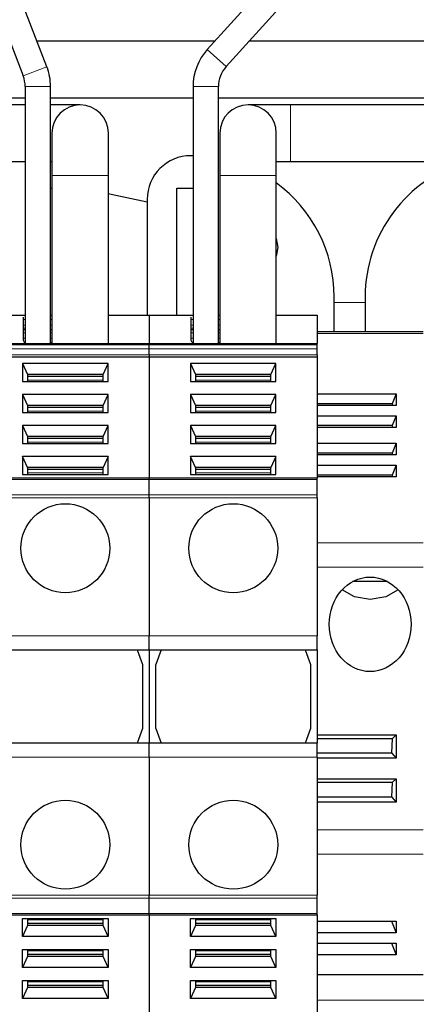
# Model space of a CAD drawing. Header units: millimetres. Extents: x 5 to 418, y 2 to 292.
# Tile 6 of 48: x 107 to 117, y 90 to 113. Entities that reach past the tile are written whole.
import ezdxf

# ---------------------------------------------------------------- set-up
doc = ezdxf.new("R2010")
doc.units = ezdxf.units.MM

msp = doc.modelspace()

# ---------------------------------------------------------------- linework, layer by layer
at = {"color": 7, "linetype": 'Continuous', "lineweight": 25}
for p, q in [((123.6191, 125.6096), (111.8165, 112.5887)), ((112.261, 112.1858), (124.0636, 125.2066)), ((108.0267, 112.1813), (103.1513, 124.8895)), ((102.5911, 124.6746), (107.4665, 111.9664)), ((111.9919, 112.7823), (107.7961, 112.7823)), ((123.513, 112.7823), (112.8017, 112.7823)), ((107.513, 111.7157), (107.513, 105.649)), ((108.113, 105.649), (108.113, 111.7157)), ((111.4796, 111.7157), (111.4796, 105.649)), ((112.0796, 105.649), (112.0796, 111.7157)), ((104.1463, 111.449), (107.513, 111.449)), ((108.113, 111.449), (111.4796, 111.449)), ((112.0796, 111.449), (123.513, 111.449)), ((107.513, 111.2823), (104.8463, 111.2823)), ((108.813, 111.2823), (108.113, 111.2823)), ((113.7796, 111.2823), (112.7796, 111.2823)), ((126.8463, 111.2823), (113.7796, 111.2823)), ((108.1463, 110.6157), (108.1463, 109.6157)), ((109.4796, 109.6157), (109.4796, 110.6157)), ((112.113, 110.6157), (112.113, 109.6157)), ((113.4463, 109.6157), (113.4463, 110.6157)), ((105.513, 109.949), (107.513, 109.949)), ((108.113, 109.949), (108.1463, 109.949)), ((111.4796, 110.0823), (111.4296, 110.0823)), ((113.4463, 109.949), (113.7796, 109.949)), ((113.7796, 109.949), (126.8463, 109.949)), ((108.1463, 109.6157), (108.1463, 105.649)), ((109.4796, 105.649), (109.4796, 109.6157)), ((112.113, 109.6157), (112.113, 105.649)), ((113.4463, 105.649), (113.4463, 109.6157)), ((108.113, 109.3157), (108.1463, 109.3157)), ((111.0963, 106.3157), (111.0963, 109.3157)), ((111.0963, 109.3157), (111.4796, 109.3157)), ((110.3963, 109.049), (110.3963, 106.3157)), ((114.813, 105.926), (114.813, 106.749)), ((115.5463, 106.749), (115.5463, 105.926)), ((106.4796, 106.3157), (107.513, 106.3157)), ((107.463, 106.2671), (107.463, 105.7287)), ((108.113, 106.3157), (108.1463, 106.3157)), ((109.4796, 106.3157), (111.4796, 106.3157)), ((110.4463, 106.3157), (110.4463, 105.649)), ((111.4296, 106.2671), (111.4296, 105.7287)), ((112.0796, 106.3157), (112.113, 106.3157)), ((113.4463, 106.3157), (114.413, 106.3157)), ((114.413, 106.3157), (114.413, 105.649)), ((107.463, 105.9823), (107.513, 105.9823)), ((108.113, 105.9823), (108.1463, 105.9823)), ((111.4296, 105.9823), (111.4796, 105.9823)), ((112.0796, 105.9823), (112.113, 105.9823)), ((116.913, 105.926), (114.413, 105.926)), ((106.4796, 105.649), (110.4463, 105.649)), ((107.463, 105.7287), (107.4797, 105.6937)), ((107.513, 105.6657), (107.5077, 105.6657)), ((108.1463, 105.6657), (108.113, 105.6657)), ((110.4463, 105.6197), (110.4463, 105.649)), ((110.4463, 105.649), (114.413, 105.649)), ((110.4463, 105.5262), (110.4463, 105.6197)), ((111.4296, 105.7287), (111.4463, 105.6937)), ((111.4796, 105.6657), (111.4744, 105.6657)), ((112.113, 105.6657), (112.0796, 105.6657)), ((114.413, 105.6197), (114.413, 105.649)), ((114.413, 105.5262), (114.413, 105.6197)), ((106.4796, 105.3376), (110.4463, 105.3376)), ((110.4463, 105.3848), (110.4463, 105.5262)), ((110.4463, 105.3848), (110.4463, 105.3376)), ((110.4463, 105.3376), (110.4463, 102.4678)), ((110.4463, 105.3376), (114.413, 105.3376)), ((114.413, 105.3848), (114.413, 105.5262)), ((114.413, 105.3848), (114.413, 105.3376)), ((114.413, 105.3376), (114.413, 102.4678)), ((109.4712, 105.1726), (107.4547, 105.1726)), ((107.4547, 105.1726), (107.4547, 104.7484)), ((107.4547, 105.1726), (107.5713, 104.9134)), ((109.3546, 104.9134), (109.4712, 105.1726)), ((109.4712, 104.7484), (109.4712, 105.1726)), ((113.4379, 105.1726), (111.4214, 105.1726)), ((111.4214, 105.1726), (111.4214, 104.7484)), ((111.4214, 105.1726), (111.538, 104.9134)), ((113.3213, 104.9134), (113.4379, 105.1726)), ((113.4379, 104.7484), (113.4379, 105.1726)), ((107.5713, 104.9134), (107.5713, 104.7484)), ((109.3546, 104.9134), (107.5713, 104.9134)), ((109.3546, 104.8662), (107.5713, 104.8662)), ((109.3546, 104.7484), (109.3546, 104.9134)), ((111.538, 104.9134), (111.538, 104.7484)), ((113.3213, 104.9134), (111.538, 104.9134)), ((113.3213, 104.8662), (111.538, 104.8662)), ((113.3213, 104.7484), (113.3213, 104.9134)), ((107.4547, 104.7484), (109.4712, 104.7484)), ((111.4214, 104.7484), (113.4379, 104.7484)), ((109.4712, 104.4419), (107.4547, 104.4419)), ((107.4547, 104.4419), (107.4547, 104.0177)), ((107.4547, 104.4419), (107.5713, 104.1827)), ((109.3546, 104.1827), (109.4712, 104.4419)), ((109.4712, 104.0177), (109.4712, 104.4419)), ((113.4379, 104.4419), (111.4214, 104.4419)), ((111.4214, 104.4419), (111.4214, 104.0177)), ((111.4214, 104.4419), (111.538, 104.1827)), ((113.3213, 104.1827), (113.4379, 104.4419)), ((113.4379, 104.0177), (113.4379, 104.4419)), ((114.413, 104.4611), (116.2818, 104.4611)), ((116.2818, 104.4611), (116.1808, 104.2271)), ((116.2818, 104.4611), (116.2818, 104.1849)), ((107.5713, 104.1827), (107.5713, 104.0177)), ((109.3546, 104.1827), (107.5713, 104.1827)), ((109.3546, 104.1355), (107.5713, 104.1355)), ((109.3546, 104.0177), (109.3546, 104.1827)), ((111.538, 104.1827), (111.538, 104.0177)), ((113.3213, 104.1827), (111.538, 104.1827)), ((113.3213, 104.1355), (111.538, 104.1355)), ((113.3213, 104.0177), (113.3213, 104.1827)), ((116.1808, 104.2271), (114.413, 104.2271)), ((116.2818, 104.1849), (114.413, 104.1849)), ((116.1808, 104.2271), (116.1774, 104.1849)), ((107.4547, 104.0177), (109.4712, 104.0177)), ((111.4214, 104.0177), (113.4379, 104.0177)), ((114.413, 103.9445), (116.2818, 103.9445)), ((116.2818, 103.9445), (116.1808, 103.7104)), ((116.2818, 103.9445), (116.2818, 103.6682)), ((109.4712, 103.7112), (107.4547, 103.7112)), ((107.4547, 103.7112), (107.4547, 103.2871)), ((107.4547, 103.7112), (107.5713, 103.452)), ((109.3546, 103.452), (109.4712, 103.7112)), ((109.4712, 103.2871), (109.4712, 103.7112)), ((113.4379, 103.7112), (111.4214, 103.7112)), ((111.4214, 103.7112), (111.4214, 103.2871)), ((111.4214, 103.7112), (111.538, 103.452)), ((113.3213, 103.452), (113.4379, 103.7112)), ((113.4379, 103.2871), (113.4379, 103.7112)), ((116.1808, 103.7104), (114.413, 103.7104)), ((116.2818, 103.6682), (114.413, 103.6682)), ((116.1808, 103.7104), (116.1774, 103.6682)), ((107.5713, 103.452), (107.5713, 103.2871)), ((109.3546, 103.452), (107.5713, 103.452)), ((109.3546, 103.2871), (109.3546, 103.452)), ((111.538, 103.452), (111.538, 103.2871)), ((113.3213, 103.452), (111.538, 103.452)), ((113.3213, 103.2871), (113.3213, 103.452)), ((107.4547, 103.2871), (109.4712, 103.2871)), ((109.3546, 103.4049), (107.5713, 103.4049)), ((111.4214, 103.2871), (113.4379, 103.2871)), ((113.3213, 103.4049), (111.538, 103.4049)), ((114.413, 103.2945), (116.2818, 103.2945)), ((116.2818, 103.2945), (116.1808, 103.0604)), ((116.2818, 103.2945), (116.2818, 103.0182)), ((109.4712, 102.9805), (107.4547, 102.9805)), ((107.4547, 102.9805), (107.4547, 102.5564)), ((107.5713, 102.7213), (107.4547, 102.9805)), ((109.4712, 102.9805), (109.3546, 102.7213)), ((109.4712, 102.5564), (109.4712, 102.9805)), ((113.4379, 102.9805), (111.4214, 102.9805)), ((111.4214, 102.9805), (111.4214, 102.5564)), ((111.538, 102.7213), (111.4214, 102.9805)), ((113.4379, 102.9805), (113.3213, 102.7213)), ((113.4379, 102.5564), (113.4379, 102.9805)), ((116.1808, 103.0604), (114.413, 103.0604)), ((116.2818, 103.0182), (114.413, 103.0182)), ((116.1808, 103.0604), (116.1774, 103.0182)), ((114.413, 102.7778), (116.2818, 102.7778)), ((116.2818, 102.7778), (116.1808, 102.5437)), ((116.2818, 102.7778), (116.2818, 102.5016)), ((107.4547, 102.5564), (109.4712, 102.5564)), ((107.5713, 102.7213), (107.5713, 102.5564)), ((109.3546, 102.7213), (107.5713, 102.7213)), ((109.3546, 102.6742), (107.5713, 102.6742)), ((109.3546, 102.5564), (109.3546, 102.7213)), ((111.4214, 102.5564), (113.4379, 102.5564)), ((111.538, 102.7213), (111.538, 102.5564)), ((113.3213, 102.7213), (111.538, 102.7213)), ((113.3213, 102.6742), (111.538, 102.6742)), ((113.3213, 102.5564), (113.3213, 102.7213)), ((116.1808, 102.5437), (114.413, 102.5437)), ((116.1808, 102.5437), (116.1774, 102.5016)), ((110.4463, 102.4678), (106.4796, 102.4678)), ((114.413, 102.4678), (110.4463, 102.4678)), ((110.4463, 102.4385), (110.4463, 102.4678)), ((110.4463, 102.0783), (110.4463, 102.4385)), ((116.2818, 102.5016), (114.413, 102.5016)), ((114.413, 102.4385), (114.413, 102.4678)), ((114.413, 102.0783), (114.413, 102.4385)), ((110.4463, 102.0076), (110.4463, 102.0783)), ((114.413, 102.0076), (114.413, 102.0783)), ((110.4463, 102.0076), (110.4463, 98.749)), ((114.413, 102.0076), (114.413, 98.749)), ((116.0756, 100.0285), (115.2504, 100.0285)), ((110.4463, 98.4157), (110.4463, 98.749)), ((114.413, 98.4157), (114.413, 98.749)), ((106.4796, 98.4157), (110.4463, 98.4157)), ((110.163, 98.4157), (110.288, 98.0722)), ((110.4463, 98.4157), (110.4463, 96.2157)), ((110.4463, 98.4157), (114.413, 98.4157)), ((110.7296, 98.4157), (110.6046, 98.0722)), ((114.1296, 98.4157), (114.2546, 98.0722)), ((114.413, 98.4157), (114.413, 96.2157)), ((110.288, 98.0722), (110.288, 96.5591)), ((110.6046, 96.5591), (110.6046, 98.0722)), ((114.2546, 98.0722), (114.2546, 96.5591)), ((110.288, 96.5591), (110.163, 96.2157)), ((110.6046, 96.5591), (110.7296, 96.2157)), ((114.2546, 96.5591), (114.1296, 96.2157)), ((114.413, 96.4086), (116.2818, 96.4086)), ((116.1808, 96.3157), (114.413, 96.3157)), ((116.1808, 96.3157), (116.1652, 95.9823)), ((116.2818, 96.4086), (116.1808, 96.3157)), ((116.2818, 96.4086), (116.2818, 95.8561)), ((110.4463, 96.2157), (106.4796, 96.2157)), ((110.4463, 95.8823), (110.4463, 96.2157)), ((114.413, 96.2157), (110.4463, 96.2157)), ((114.413, 95.8823), (114.413, 96.2157)), ((110.4463, 95.8823), (110.4463, 92.6237)), ((114.413, 95.9823), (116.1652, 95.9823)), ((114.413, 95.8823), (114.413, 92.6237)), ((116.2818, 95.8561), (114.413, 95.8561)), ((116.1652, 95.9823), (116.2818, 95.8561)), ((114.413, 95.3752), (116.2818, 95.3752)), ((116.2818, 95.3752), (116.1808, 95.2823)), ((116.2818, 95.3752), (116.2818, 94.8228)), ((116.1808, 95.2823), (114.413, 95.2823)), ((116.1808, 95.2823), (116.1652, 94.949)), ((114.413, 94.949), (116.1652, 94.949)), ((116.1652, 94.949), (116.2818, 94.8228)), ((116.2818, 94.8228), (114.413, 94.8228)), ((110.4463, 92.553), (110.4463, 92.6237)), ((110.4463, 92.1928), (110.4463, 92.553)), ((114.413, 92.553), (114.413, 92.6237)), ((114.413, 92.1928), (114.413, 92.553)), ((106.4796, 92.1636), (110.4463, 92.1636)), ((107.4547, 92.0749), (109.4712, 92.0749)), ((107.4547, 91.6508), (107.4547, 92.0749)), ((107.5713, 92.0749), (107.5713, 91.91)), ((109.3546, 91.91), (109.3546, 92.0749)), ((109.4712, 92.0749), (109.4712, 91.6508)), ((110.4463, 92.1636), (110.4463, 92.1928)), ((110.4463, 92.1636), (114.413, 92.1636)), ((110.4463, 92.1636), (110.4463, 89.2937)), ((111.4214, 92.0749), (113.4379, 92.0749)), ((111.4214, 91.6508), (111.4214, 92.0749)), ((111.538, 92.0749), (111.538, 91.91)), ((113.3213, 91.91), (113.3213, 92.0749)), ((113.4379, 92.0749), (113.4379, 91.6508)), ((114.413, 92.1636), (114.413, 92.1928)), ((114.413, 92.1636), (114.413, 89.2937)), ((107.5713, 91.91), (107.4547, 91.6508)), ((109.3546, 91.9571), (107.5713, 91.9571)), ((109.3546, 91.91), (107.5713, 91.91)), ((109.4712, 91.6508), (109.3546, 91.91)), ((111.538, 91.91), (111.4214, 91.6508)), ((113.3213, 91.9571), (111.538, 91.9571)), ((113.3213, 91.91), (111.538, 91.91)), ((113.4379, 91.6508), (113.3213, 91.91)), ((114.413, 92.0121), (116.2818, 92.0121)), ((116.1666, 92.0121), (116.2818, 91.7359)), ((116.2818, 92.0121), (116.2818, 91.7359)), ((109.4712, 91.6508), (107.4547, 91.6508)), ((113.4379, 91.6508), (111.4214, 91.6508)), ((116.2818, 91.7359), (114.413, 91.7359)), ((114.413, 91.4954), (116.2818, 91.4954)), ((116.1666, 91.4954), (116.2818, 91.2192)), ((116.2818, 91.4954), (116.2818, 91.2192)), ((107.4547, 91.3443), (109.4712, 91.3443)), ((107.4547, 90.9201), (107.4547, 91.3443)), ((107.5713, 91.1793), (107.4547, 90.9201)), ((107.5713, 91.3443), (107.5713, 91.1793)), ((109.3546, 91.2265), (107.5713, 91.2265)), ((109.3546, 91.1793), (107.5713, 91.1793)), ((109.3546, 91.1793), (109.3546, 91.3443)), ((109.4712, 90.9201), (109.3546, 91.1793)), ((109.4712, 91.3443), (109.4712, 90.9201)), ((111.4214, 91.3443), (113.4379, 91.3443)), ((111.4214, 90.9201), (111.4214, 91.3443)), ((111.538, 91.1793), (111.4214, 90.9201)), ((111.538, 91.3443), (111.538, 91.1793)), ((113.3213, 91.2265), (111.538, 91.2265)), ((113.3213, 91.1793), (111.538, 91.1793)), ((113.3213, 91.1793), (113.3213, 91.3443)), ((113.4379, 90.9201), (113.3213, 91.1793)), ((113.4379, 91.3443), (113.4379, 90.9201)), ((116.2818, 91.2192), (114.413, 91.2192)), ((109.4712, 90.9201), (107.4547, 90.9201)), ((113.4379, 90.9201), (111.4214, 90.9201)), ((114.413, 90.749), (116.913, 90.749)), ((107.4547, 90.6136), (109.4712, 90.6136)), ((107.4547, 90.1894), (107.4547, 90.6136)), ((107.5713, 90.4486), (107.4547, 90.1894)), ((107.5713, 90.6136), (107.5713, 90.4486)), ((109.3546, 90.4958), (107.5713, 90.4958)), ((109.3546, 90.4486), (107.5713, 90.4486)), ((109.3546, 90.4486), (109.3546, 90.6136)), ((109.4712, 90.1894), (109.3546, 90.4486)), ((109.4712, 90.6136), (109.4712, 90.1894)), ((111.4214, 90.6136), (113.4379, 90.6136)), ((111.4214, 90.1894), (111.4214, 90.6136)), ((111.538, 90.4486), (111.4214, 90.1894)), ((111.538, 90.6136), (111.538, 90.4486)), ((113.3213, 90.4958), (111.538, 90.4958)), ((113.3213, 90.4486), (111.538, 90.4486)), ((113.3213, 90.4486), (113.3213, 90.6136)), ((113.4379, 90.1894), (113.3213, 90.4486)), ((113.4379, 90.6136), (113.4379, 90.1894)), ((109.4712, 90.1894), (107.4547, 90.1894)), ((113.4379, 90.1894), (111.4214, 90.1894))]:
    msp.add_line(p, q, dxfattribs=at)
at = {"color": 7, "linetype": 'Continuous', "lineweight": 18}
for p, q in [((111.8165, 112.5887), (112.261, 112.1858)), ((107.4665, 111.9664), (108.0267, 112.1813)), ((107.513, 111.7157), (108.113, 111.7157)), ((111.4796, 111.7157), (112.0796, 111.7157)), ((113.7796, 109.949), (113.7796, 111.2823)), ((109.4796, 109.6157), (108.1463, 109.6157)), ((113.4463, 109.6157), (112.113, 109.6157)), ((115.5463, 106.6157), (114.813, 106.6157)), ((108.1463, 106.3119), (108.113, 106.3119)), ((112.113, 106.3119), (112.0796, 106.3119)), ((107.513, 106.2153), (107.463, 106.2153)), ((107.513, 106.0823), (107.463, 106.0823)), ((107.513, 106.0097), (107.463, 106.0097)), ((108.113, 106.2153), (108.1463, 106.2153)), ((108.1463, 106.0823), (108.113, 106.0823)), ((111.4796, 106.2153), (111.4296, 106.2153)), ((111.4796, 106.0823), (111.4296, 106.0823)), ((111.4796, 106.0097), (111.4296, 106.0097)), ((112.0796, 106.2153), (112.113, 106.2153)), ((112.113, 106.0823), (112.0796, 106.0823)), ((107.513, 105.8997), (107.463, 105.8997)), ((107.463, 105.7753), (107.513, 105.7753)), ((108.1463, 105.8997), (108.113, 105.8997)), ((108.113, 105.7753), (108.1463, 105.7753)), ((111.4796, 105.8997), (111.4296, 105.8997)), ((111.4296, 105.7753), (111.4796, 105.7753)), ((112.113, 105.8997), (112.0796, 105.8997)), ((112.0796, 105.7753), (112.113, 105.7753)), ((116.913, 105.8814), (114.413, 105.8814)), ((106.4796, 105.6197), (110.4463, 105.6197)), ((110.4463, 105.6197), (114.413, 105.6197)), ((110.4463, 105.5262), (106.4796, 105.5262)), ((106.4796, 105.3848), (110.4463, 105.3848)), ((114.413, 105.5262), (110.4463, 105.5262)), ((110.4463, 105.3848), (114.413, 105.3848)), ((109.3546, 104.7837), (107.5713, 104.7837)), ((113.3213, 104.7837), (111.538, 104.7837)), ((109.3546, 104.053), (107.5713, 104.053)), ((113.3213, 104.053), (111.538, 104.053)), ((109.3546, 103.3224), (107.5713, 103.3224)), ((113.3213, 103.3224), (111.538, 103.3224)), ((109.3546, 102.5917), (107.5713, 102.5917)), ((113.3213, 102.5917), (111.538, 102.5917)), ((110.4463, 102.4385), (106.4796, 102.4385)), ((114.413, 102.4385), (110.4463, 102.4385)), ((110.4463, 102.0783), (106.4796, 102.0783)), ((114.413, 102.0783), (110.4463, 102.0783)), ((110.4463, 102.0076), (106.4796, 102.0076)), ((114.413, 102.0076), (110.4463, 102.0076)), ((114.413, 100.9436), (116.913, 100.9436)), ((114.413, 100.3662), (116.913, 100.3662)), ((106.4796, 98.749), (110.4463, 98.749)), ((110.4463, 98.749), (114.413, 98.749)), ((106.4796, 95.8823), (110.4463, 95.8823)), ((110.4463, 95.8823), (114.413, 95.8823)), ((114.413, 94.1672), (116.913, 94.1672)), ((114.413, 93.5899), (116.913, 93.5899)), ((110.4463, 92.6237), (106.4796, 92.6237)), ((106.4796, 92.553), (110.4463, 92.553)), ((114.413, 92.6237), (110.4463, 92.6237)), ((110.4463, 92.553), (114.413, 92.553)), ((110.4463, 92.1928), (106.4796, 92.1928)), ((114.413, 92.1928), (110.4463, 92.1928)), ((109.3546, 92.0396), (107.5713, 92.0396)), ((113.3213, 92.0396), (111.538, 92.0396)), ((109.3546, 91.309), (107.5713, 91.309)), ((113.3213, 91.309), (111.538, 91.309)), ((109.3546, 90.5783), (107.5713, 90.5783)), ((113.3213, 90.5783), (111.538, 90.5783)), ((134.1796, 90.149), (114.413, 90.149))]:
    msp.add_line(p, q, dxfattribs=at)
at = {"color": 7, "linetype": 'Continuous', "lineweight": 25, "flags": 128}
for points in [[(110.3963, 108.9844), (109.543, 109.1694), (109.4796, 109.1782)], [(113.4463, 108.1238), (113.4796, 107.9157), (113.4463, 107.7075)], [(115.663, 99.6035), (115.293, 99.6672), (115, 99.8314)], [(116.3259, 99.8314), (116.0329, 99.6672), (115.663, 99.6035)]]:
    msp.add_lwpolyline(points, dxfattribs=at)
at = {"color": 7, "linetype": 'Continuous', "lineweight": 25}
for centre in [(108.463, 100.8157), (112.4296, 100.8157), (108.463, 93.8157), (112.4296, 93.8157)]:
    msp.add_circle(centre, 1.05, dxfattribs=at)
for centre, radius, start, end in [((112.7796, 111.7157), 1.3, 137.80944, 180), ((106.813, 111.7157), 1.3, 0, 20.98919), ((112.7796, 111.7157), 0.7, 137.80944, 180), ((106.813, 111.7157), 0.7, 0, 20.98919), ((108.813, 110.6157), 0.6667, 0, 180), ((112.7796, 110.6157), 0.6667, 0, 180), ((111.4296, 109.049), 1.0333, 90, 180), ((118.8796, 106.749), 3.3333, 106.2602, 180), ((111.4796, 106.749), 3.3333, 0, 53.84299), ((107.563, 105.749), 0.1, 213.60182, 236.44269), ((111.5296, 105.749), 0.1, 213.60182, 236.44269)]:
    msp.add_arc(centre, radius, start, end, dxfattribs=at)
msp.add_ellipse((115.663, 99.0191), major_axis=(0, 1.1162), ratio=0.8660254, dxfattribs=at)

doc.saveas('drawing.dxf')
